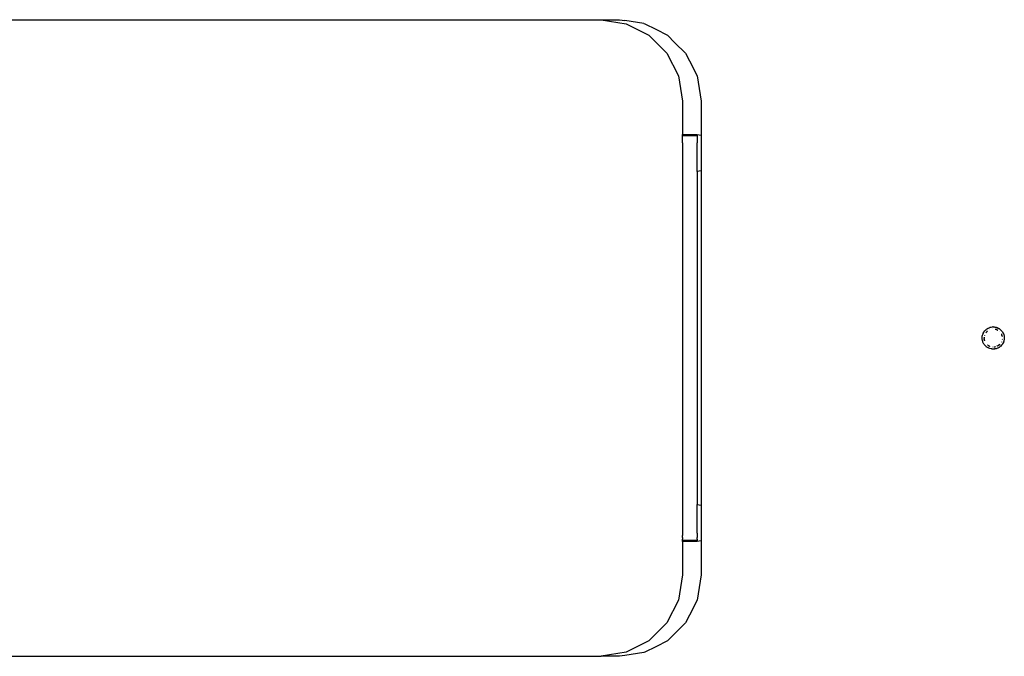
# Model space of a CAD drawing. Extents: x -795 to 1205, y -1287 to 1721.
# Tile 16 of 35: x 182 to 448, y 635 to 807. Entities that reach past the tile are written whole.
import ezdxf

# ---------------------------------------------------------------- set-up
doc = ezdxf.new("R2010")
doc.units = 0
doc.layers.get('0').update_dxf_attribs({"linetype": 'CONTINUOUS'})

msp = doc.modelspace()

# ---------------------------------------------------------------- linework, layer by layer
for p, q in [((71.17, 807.46), (339.17, 807.46)), ((339.17, 807.46), (345.96, 806.38)), ((339.17, 807.46), (344.17, 807.46)), ((344.17, 807.46), (345.61, 807.23)), ((350.68, 806.42), (345.61, 807.23)), ((345.96, 806.38), (352.1, 803.25)), ((350.68, 806.42), (350.96, 806.38)), ((350.96, 806.38), (353.93, 804.87)), ((353.93, 804.87), (357.1, 803.25)), ((352.1, 803.25), (356.96, 798.39)), ((357.1, 803.25), (359.1, 801.25)), ((359.1, 801.25), (361.96, 798.39)), ((356.96, 798.39), (360.09, 792.25)), ((361.96, 798.39), (363.02, 796.31)), ((363.02, 796.31), (365.09, 792.25)), ((360.09, 792.25), (361.17, 785.46)), ((365.09, 792.25), (366.17, 785.46)), ((361.17, 785.46), (361.17, 776.46)), ((366.17, 785.46), (366.17, 780.43)), ((366.17, 780.43), (366.17, 779.82)), ((366.17, 779.82), (366.17, 777.84)), ((366.17, 777.84), (366.17, 777.31)), ((366.17, 777.31), (366.17, 776.28)), ((361.17, 776.46), (365.17, 776.46)), ((361.17, 776.21), (361.17, 776.46)), ((361.17, 776.11), (361.17, 776.21)), ((361.17, 776.21), (361.27, 776.21)), ((361.17, 775.82), (361.17, 776.11)), ((361.17, 775.38), (361.17, 775.82)), ((361.17, 774.82), (361.17, 775.38)), ((361.17, 774.21), (361.17, 774.82)), ((361.27, 776.21), (365.17, 776.21)), ((365.17, 776.46), (366.17, 776.28)), ((365.17, 776.21), (365.17, 776.11)), ((365.17, 776.11), (365.17, 775.82)), ((365.17, 775.82), (365.17, 775.38)), ((365.17, 775.38), (365.17, 774.82)), ((365.17, 774.82), (365.17, 774.21)), ((366.17, 776.28), (366.17, 772.13)), ((361.17, 774.21), (361.17, 668.71)), ((365.17, 766.46), (365.17, 774.21)), ((366.17, 772.13), (366.17, 766.63)), ((366.17, 766.63), (365.17, 766.46)), ((366.17, 766.63), (366.17, 729.26)), ((365.17, 766.46), (365.17, 676.46)), ((366.17, 729.26), (366.17, 676.28)), ((443.59, 724.01), (443.67, 724.04)), ((443.67, 724.04), (443.81, 724.13)), ((443.81, 724.13), (443.87, 724.15)), ((443.83, 724.11), (443.87, 724.15)), ((443.87, 724.15), (444.23, 724.29)), ((444.23, 724.29), (444.33, 724.34)), ((444.33, 724.34), (444.36, 724.34)), ((444.36, 724.34), (444.62, 724.38)), ((444.62, 724.38), (444.94, 724.43)), ((445.14, 724.46), (444.94, 724.43)), ((445.14, 724.46), (445.2, 724.45)), ((445.2, 724.45), (445.38, 724.45)), ((445.38, 724.45), (445.56, 724.42)), ((445.56, 724.42), (445.81, 724.39)), ((445.81, 724.39), (445.91, 724.36)), ((445.91, 724.36), (445.95, 724.35)), ((445.95, 724.35), (446.01, 724.33)), ((446.01, 724.33), (446.24, 724.26)), ((446.21, 724.24), (446.24, 724.23)), ((446.24, 724.26), (446.35, 724.2)), ((446.24, 724.23), (446.35, 724.2)), ((446.35, 724.2), (446.63, 724.06)), ((446.7, 724.03), (446.63, 724.06)), ((442.18, 721.23), (442.19, 721.46)), ((442.19, 721.81), (442.22, 721.95)), ((442.19, 721.46), (442.19, 721.81)), ((442.19, 721.46), (442.21, 721.8)), ((442.22, 722.04), (442.26, 722.15)), ((442.22, 721.95), (442.22, 722.04)), ((442.26, 722.15), (442.28, 722.24)), ((442.28, 722.24), (442.32, 722.39)), ((442.32, 722.39), (442.42, 722.62)), ((442.34, 722.38), (442.42, 722.62)), ((442.42, 722.62), (442.49, 722.81)), ((442.42, 722.62), (442.5, 722.78)), ((442.49, 722.81), (442.57, 722.92)), ((442.5, 722.78), (442.57, 722.92)), ((442.57, 722.92), (442.62, 723.02)), ((442.62, 723.02), (442.89, 723.41)), ((442.66, 721.37), (442.7, 721.46)), ((442.76, 721.72), (442.7, 721.46)), ((442.83, 722.12), (442.81, 722.08)), ((442.89, 723.41), (442.93, 723.45)), ((442.93, 723.45), (442.96, 723.49)), ((442.96, 723.49), (443.04, 723.56)), ((443.04, 723.56), (443.17, 723.68)), ((443.13, 722.86), (443.33, 723.03)), ((443.17, 723.68), (443.31, 723.82)), ((443.31, 723.82), (443.5, 723.93)), ((443.5, 723.25), (443.33, 723.03)), ((443.49, 723.28), (443.51, 723.31)), ((443.5, 723.25), (443.49, 723.28)), ((443.5, 723.93), (443.59, 724.01)), ((443.58, 723.3), (443.5, 723.25)), ((443.51, 723.31), (443.51, 723.37)), ((443.51, 723.37), (443.56, 723.37)), ((444.23, 723.76), (444.28, 723.79)), ((444.95, 723.92), (444.98, 723.92)), ((445.69, 723.86), (446.02, 723.81)), ((446.11, 723.69), (445.96, 723.74)), ((446.02, 723.81), (446.07, 723.78)), ((446.07, 723.78), (446.15, 723.73)), ((446.15, 723.67), (446.11, 723.69)), ((446.15, 723.73), (446.15, 723.67)), ((446.22, 723.66), (446.15, 723.67)), ((446.15, 723.67), (446.19, 723.65)), ((446.19, 723.65), (446.23, 723.64)), ((446.27, 723.62), (446.22, 723.66)), ((446.23, 723.64), (446.27, 723.62)), ((446.3, 723.61), (446.27, 723.62)), ((446.27, 723.62), (446.33, 723.6)), ((446.33, 723.6), (446.39, 723.59)), ((446.7, 724.03), (446.74, 724)), ((446.74, 724), (447, 723.83)), ((446.96, 723.15), (446.98, 723.13)), ((447, 723.83), (447.09, 723.75)), ((447.09, 723.75), (447.34, 723.52)), ((447.34, 723.52), (447.58, 723.19)), ((447.34, 723.52), (447.61, 723.19)), ((447.39, 722.54), (447.45, 722.26)), ((447.57, 722.06), (447.45, 722.26)), ((447.55, 722), (447.57, 722.06)), ((447.56, 721.91), (447.55, 722)), ((447.55, 722), (447.6, 721.97)), ((447.6, 721.97), (447.62, 721.93)), ((447.61, 723.19), (447.67, 723.11)), ((447.62, 721.93), (447.63, 721.89)), ((447.63, 721.89), (447.63, 721.84)), ((447.67, 723.11), (447.79, 722.89)), ((447.79, 722.89), (447.82, 722.86)), ((447.82, 722.86), (447.84, 722.81)), ((447.84, 722.81), (448.01, 722.41)), ((448.01, 722.41), (448.01, 722.35)), ((448.01, 722.35), (448.1, 722.09)), ((448.1, 722.09), (448.11, 721.97)), ((448.11, 721.97), (448.15, 721.66)), ((448.15, 721.66), (448.17, 721.54)), ((448.17, 721.54), (448.16, 721.34)), ((442.26, 720.82), (442.18, 721.23)), ((442.24, 720.79), (442.26, 720.82)), ((442.29, 720.68), (442.24, 720.79)), ((442.27, 720.78), (442.26, 720.82)), ((442.29, 720.68), (442.27, 720.78)), ((442.34, 720.47), (442.29, 720.68)), ((442.35, 720.43), (442.34, 720.47)), ((442.37, 720.37), (442.35, 720.43)), ((442.56, 719.97), (442.37, 720.37)), ((442.57, 720), (442.37, 720.37)), ((442.63, 719.9), (442.56, 719.97)), ((442.63, 719.9), (442.59, 719.97)), ((442.73, 719.71), (442.63, 719.9)), ((442.66, 721.37), (442.7, 721.31)), ((442.7, 721.31), (442.73, 721.27)), ((442.7, 721.25), (442.7, 721.31)), ((442.7, 721.19), (442.7, 721.25)), ((442.75, 721.23), (442.7, 721.19)), ((442.7, 721.19), (442.7, 721.11)), ((442.7, 721.11), (442.7, 721.02)), ((442.7, 721.02), (442.83, 720.82)), ((442.82, 720.7), (442.7, 721.02)), ((442.75, 721.23), (442.73, 721.27)), ((442.82, 719.62), (442.73, 719.71)), ((443.13, 719.29), (442.82, 719.62)), ((442.84, 720.79), (442.85, 720.74)), ((443.18, 719.23), (443.13, 719.29)), ((443.29, 719.15), (443.18, 719.23)), ((443.29, 719.15), (443.29, 719.11)), ((443.45, 719.02), (443.29, 719.11)), ((443.83, 718.77), (443.45, 719.02)), ((443.63, 719.5), (443.6, 719.52)), ((443.73, 719.5), (443.66, 719.48)), ((443.73, 719.5), (443.79, 719.43)), ((443.79, 719.43), (443.8, 719.4)), ((443.8, 719.4), (443.93, 719.33)), ((443.88, 718.76), (443.82, 718.8)), ((443.88, 718.76), (443.83, 718.77)), ((443.99, 718.69), (443.88, 718.76)), ((444, 719.34), (443.93, 719.33)), ((444, 719.34), (444.05, 719.31)), ((444.09, 719.29), (444.05, 719.31)), ((444.12, 719.27), (444.09, 719.29)), ((444.16, 719.25), (444.12, 719.27)), ((444.16, 719.25), (444.15, 719.2)), ((444.22, 719.16), (444.15, 719.2)), ((444.27, 719.13), (444.22, 719.16)), ((445.04, 719.03), (445.08, 719.02)), ((445.44, 719.05), (445.71, 719.05)), ((445.74, 719.06), (445.71, 719.05)), ((445.74, 719.06), (445.8, 719.11)), ((446.14, 719.24), (446.27, 719.3)), ((446.27, 719.3), (446.3, 719.32)), ((446.39, 718.71), (446.36, 718.71)), ((446.78, 718.93), (446.39, 718.71)), ((446.46, 719.39), (446.42, 719.34)), ((446.46, 719.39), (446.51, 719.39)), ((446.51, 719.39), (446.56, 719.42)), ((446.56, 719.42), (446.61, 719.44)), ((446.6, 719.51), (446.64, 719.54)), ((446.61, 719.44), (446.6, 719.51)), ((446.67, 719.48), (446.61, 719.44)), ((446.64, 719.54), (446.71, 719.58)), ((446.77, 719.54), (446.67, 719.48)), ((446.71, 719.58), (446.75, 719.62)), ((446.99, 719.8), (446.77, 719.54)), ((447.09, 719.16), (446.78, 718.93)), ((447.13, 719.19), (447.09, 719.16)), ((447.44, 719.5), (447.13, 719.19)), ((447.41, 720.41), (447.39, 720.37)), ((447.59, 719.7), (447.42, 719.52)), ((447.59, 719.7), (447.44, 719.5)), ((447.63, 719.75), (447.59, 719.7)), ((447.63, 721.1), (447.65, 721.04)), ((447.66, 719.81), (447.63, 719.75)), ((447.71, 719.86), (447.66, 719.81)), ((447.91, 720.25), (447.71, 719.86)), ((447.97, 720.42), (447.91, 720.25)), ((448, 720.48), (447.97, 720.42)), ((448.02, 720.55), (448, 720.48)), ((448.06, 720.66), (448.02, 720.55)), ((448.13, 721.1), (448.06, 720.66)), ((448.16, 721.28), (448.13, 721.1)), ((448.16, 721.34), (448.16, 721.28)), ((444.24, 718.63), (443.99, 718.69)), ((444.6, 718.51), (444.24, 718.63)), ((444.66, 718.5), (444.6, 718.51)), ((444.75, 718.49), (444.66, 718.5)), ((444.78, 718.48), (444.75, 718.49)), ((444.85, 718.48), (444.78, 718.48)), ((445.1, 718.46), (444.85, 718.48)), ((445.54, 718.48), (445.1, 718.46)), ((445.6, 718.49), (445.54, 718.48)), ((445.6, 718.49), (445.55, 718.51)), ((445.64, 718.5), (445.6, 718.49)), ((445.98, 718.57), (445.64, 718.5)), ((446.36, 718.71), (445.98, 718.57)), ((365.17, 676.46), (366.17, 676.28)), ((365.17, 668.71), (365.17, 676.46)), ((366.17, 676.28), (366.17, 672.13)), ((366.17, 672.13), (366.17, 666.63)), ((361.17, 668.71), (361.17, 668.09)), ((365.17, 668.71), (365.17, 668.09)), ((361.17, 667.53), (361.17, 668.09)), ((361.17, 667.53), (361.17, 667.09)), ((361.17, 666.8), (361.17, 667.09)), ((361.17, 666.71), (361.17, 666.8)), ((361.17, 666.46), (361.17, 666.71)), ((361.27, 666.71), (361.17, 666.71)), ((365.17, 666.46), (361.17, 666.46)), ((361.17, 666.46), (361.17, 657.46)), ((365.17, 666.71), (361.27, 666.71)), ((365.17, 668.09), (365.17, 667.53)), ((365.17, 667.09), (365.17, 667.53)), ((365.17, 667.09), (365.17, 666.8)), ((365.17, 666.8), (365.17, 666.71)), ((366.17, 666.63), (365.17, 666.46)), ((366.17, 666.63), (366.17, 665.6)), ((366.17, 665.6), (366.17, 665.07)), ((366.17, 665.07), (366.17, 663.09)), ((366.17, 663.09), (366.17, 662.48)), ((366.17, 662.48), (366.17, 657.46)), ((361.17, 657.46), (360.09, 650.66)), ((366.17, 657.46), (365.09, 650.66)), ((360.09, 650.66), (356.96, 644.52)), ((365.09, 650.66), (363.02, 646.6)), ((356.96, 644.52), (352.1, 639.66)), ((361.96, 644.52), (359.1, 641.66)), ((363.02, 646.6), (361.96, 644.52)), ((359.1, 641.66), (357.1, 639.66)), ((352.1, 639.66), (345.96, 636.53)), ((357.1, 639.66), (353.93, 638.05)), ((345.96, 636.53), (339.17, 635.46)), ((350.68, 636.49), (345.61, 635.68)), ((350.96, 636.53), (350.68, 636.49)), ((353.93, 638.05), (350.96, 636.53)), ((71.17, 635.46), (339.17, 635.46)), ((344.17, 635.46), (339.17, 635.46)), ((345.61, 635.68), (344.17, 635.46))]:
    msp.add_line(p, q)

doc.saveas('drawing.dxf')
